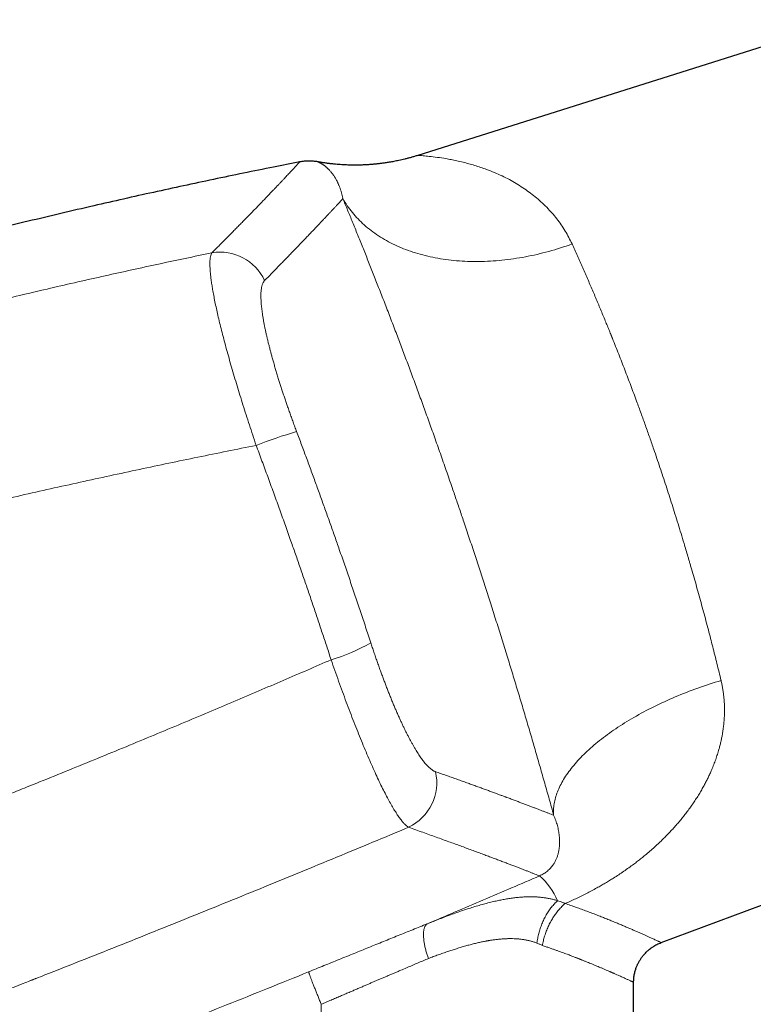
# Model space of a CAD drawing. Header units: millimetres. Extents: x 8 to 755, y 12 to 435.
# Tile 51 of 53: x 622 to 667, y 365 to 426. Entities that reach past the tile are written whole.
import ezdxf

# ---------------------------------------------------------------- set-up
doc = ezdxf.new("R2010")
doc.units = ezdxf.units.MM

msp = doc.modelspace()

# ---------------------------------------------------------------- linework, layer by layer
at = {"color": 7, "linetype": 'Continuous', "lineweight": 30}
for p, q in [((672.989, 426.449), (646.267, 418.023)), ((661.383, 369.17), (689.139, 379.548)), ((661.383, 369.17), (661.383, 369.17)), ((659.673, 340.974), (659.673, 366.705)), ((659.673, 366.705), (659.673, 366.705))]:
    msp.add_line(p, q, dxfattribs=at)
at = {"color": 252, "linetype": 'Continuous', "lineweight": 0}
msp.add_line((640.267, 365.34), (640.267, 340.974), dxfattribs=at)
at = {"color": 252, "linetype": 'Continuous', "lineweight": 0, "flags": 128}
for points in [[(641.613, 415.344), (641.678, 415.232), (641.745, 415.121), (641.815, 415.011), (641.888, 414.903), (641.962, 414.796), (642.04, 414.69), (642.119, 414.586), (642.201, 414.483), (642.286, 414.381), (642.373, 414.281), (642.462, 414.182), (642.553, 414.085), (642.647, 413.989), (642.743, 413.894), (642.842, 413.801), (642.942, 413.71), (643.045, 413.62), (643.15, 413.532), (643.257, 413.446), (643.367, 413.361), (643.478, 413.278), (643.592, 413.196), (643.707, 413.116), (643.825, 413.038), (643.945, 412.961), (644.067, 412.886), (644.19, 412.813), (644.316, 412.742), (644.444, 412.672), (644.573, 412.604), (644.705, 412.538), (644.838, 412.474), (644.973, 412.412), (645.11, 412.351), (645.248, 412.293), (645.389, 412.236), (645.531, 412.181), (645.674, 412.128), (645.82, 412.077), (645.966, 412.027), (646.115, 411.98), (646.265, 411.935), (646.416, 411.891), (646.57, 411.85), (646.724, 411.81), (646.88, 411.773), (647.037, 411.737), (647.196, 411.703), (647.356, 411.672), (647.517, 411.642), (647.679, 411.615), (647.843, 411.589), (648.007, 411.565), (648.173, 411.544), (648.34, 411.524), (648.509, 411.507), (648.678, 411.491), (648.848, 411.478), (649.019, 411.466), (649.191, 411.457), (649.364, 411.45), (649.537, 411.445), (649.712, 411.441), (649.887, 411.44), (650.063, 411.441), (650.24, 411.444), (650.417, 411.449), (650.595, 411.456), (650.774, 411.465), (650.953, 411.476), (651.132, 411.489), (651.312, 411.504), (651.493, 411.522), (651.674, 411.541), (651.855, 411.562), (652.036, 411.586), (652.218, 411.611), (652.4, 411.638), (652.582, 411.668), (652.765, 411.699), (652.947, 411.732), (653.13, 411.767), (653.312, 411.805), (653.495, 411.844), (653.678, 411.885), (653.86, 411.928), (654.042, 411.974), (654.225, 412.021), (654.407, 412.07), (654.588, 412.12), (654.77, 412.173), (654.951, 412.228), (655.132, 412.284), (655.312, 412.343), (655.492, 412.403), (655.672, 412.465), (655.851, 412.529)], [(654.705, 377.076), (654.699, 377.163), (654.697, 377.25), (654.697, 377.339), (654.699, 377.428), (654.705, 377.517), (654.713, 377.607), (654.724, 377.698), (654.738, 377.789), (654.754, 377.881), (654.774, 377.973), (654.796, 378.065), (654.82, 378.158), (654.848, 378.251), (654.878, 378.345), (654.911, 378.439), (654.946, 378.534), (654.984, 378.628), (655.025, 378.723), (655.069, 378.819), (655.115, 378.914), (655.164, 379.01), (655.215, 379.106), (655.27, 379.202), (655.326, 379.299), (655.386, 379.395), (655.448, 379.492), (655.512, 379.589), (655.58, 379.686), (655.649, 379.783), (655.722, 379.88), (655.796, 379.977), (655.874, 380.074), (655.953, 380.171), (656.036, 380.268), (656.12, 380.365), (656.207, 380.462), (656.297, 380.559), (656.389, 380.656), (656.483, 380.752), (656.58, 380.849), (656.679, 380.945), (656.78, 381.041), (656.884, 381.137), (656.99, 381.233), (657.098, 381.328), (657.208, 381.423), (657.321, 381.518), (657.436, 381.612), (657.552, 381.706), (657.672, 381.8), (657.793, 381.893), (657.916, 381.986), (658.041, 382.078), (658.168, 382.17), (658.298, 382.262), (658.429, 382.353), (658.562, 382.444), (658.697, 382.534), (658.834, 382.623), (658.973, 382.712), (659.113, 382.8), (659.256, 382.888), (659.4, 382.975), (659.546, 383.062), (659.693, 383.148), (659.842, 383.233), (659.993, 383.317), (660.146, 383.401), (660.3, 383.484), (660.455, 383.566), (660.612, 383.648), (660.771, 383.728), (660.931, 383.808), (661.092, 383.887), (661.255, 383.965), (661.419, 384.043), (661.584, 384.119), (661.75, 384.195), (661.918, 384.269), (662.087, 384.343), (662.257, 384.416), (662.428, 384.488), (662.6, 384.559), (662.774, 384.629), (662.948, 384.698), (663.123, 384.765), (663.299, 384.832), (663.476, 384.898), (663.654, 384.963), (663.832, 385.027), (664.012, 385.089), (664.192, 385.151), (664.373, 385.211), (664.554, 385.27), (664.736, 385.328), (664.919, 385.385), (665.102, 385.441)]]:
    msp.add_lwpolyline(points, dxfattribs=at)
at = {"color": 252, "linetype": 'Continuous', "lineweight": 0}
for centre, radius, start, end in [((633.995, 408.991), 3.031, 24.67898, 99.80776), ((646.22, 374.668), 27.259, 105.91979, 111.50306), ((638.016, 396.784), 10.459, 285.90791, 300.63679), ((644.392, 379.092), 3.055, 295.17385, 12.98653), ((650.975, 370.066), 4.323, 23.22273, 48.68568)]:
    msp.add_arc(centre, radius, start, end, dxfattribs=at)
at = {"color": 7, "linetype": 'Continuous', "lineweight": 30}
for points, knots in [([(646.267, 418.023), (646.196, 418.001), (646.057, 417.958), (645.851, 417.899), (645.652, 417.845), (645.46, 417.797), (645.275, 417.753), (645.101, 417.714), (644.937, 417.68), (644.784, 417.65), (644.637, 417.623), (644.498, 417.599), (644.366, 417.577), (644.241, 417.559), (644.123, 417.542), (644.013, 417.527), (643.91, 417.514), (643.815, 417.503), (643.728, 417.494), (643.646, 417.485), (643.563, 417.478), (643.473, 417.469), (643.372, 417.461), (643.26, 417.453), (643.14, 417.445), (643.011, 417.438), (642.873, 417.432), (642.73, 417.427), (642.582, 417.423), (642.428, 417.422), (642.267, 417.422), (642.099, 417.424), (641.923, 417.429), (641.74, 417.436), (641.549, 417.446), (641.351, 417.46), (641.146, 417.478), (640.936, 417.499), (640.72, 417.525), (640.499, 417.555), (640.271, 417.589), (640.118, 417.616), (640.04, 417.63)], [0, 0, 0, 0, 0.03531, 0.069347, 0.1021, 0.133558, 0.163712, 0.192554, 0.21854, 0.243348, 0.266973, 0.289411, 0.31066, 0.330715, 0.349574, 0.367236, 0.383699, 0.398961, 0.41278, 0.425445, 0.438262, 0.452247, 0.468661, 0.486438, 0.505577, 0.526076, 0.547936, 0.571153, 0.594286, 0.618623, 0.644159, 0.670893, 0.69882, 0.727935, 0.758233, 0.789707, 0.822351, 0.856155, 0.890476, 0.925898, 0.96241, 1, 1, 1, 1]), ([(638.929, 417.621), (638.388, 417.515), (637.225, 417.286), (635.441, 416.924), (633.577, 416.536), (631.714, 416.14), (629.854, 415.735), (627.995, 415.321), (626.077, 414.884), (624.099, 414.423), (622.061, 413.938), (620.027, 413.441), (617.994, 412.934), (615.965, 412.416), (613.938, 411.887), (611.914, 411.348), (609.892, 410.798), (607.873, 410.238), (605.869, 409.67), (603.88, 409.096), (601.905, 408.514), (600.014, 407.947), (598.782, 407.569), (598.206, 407.393)], [0, 0, 0, 0, 0.039334, 0.084669, 0.130001, 0.175332, 0.220661, 0.265989, 0.311316, 0.361175, 0.411035, 0.460895, 0.510757, 0.56062, 0.610486, 0.660354, 0.710226, 0.760102, 0.809983, 0.858978, 0.907978, 0.956984, 1, 1, 1, 1]), ([(640.04, 417.629), (640.006, 417.635), (639.921, 417.651), (639.781, 417.666), (639.631, 417.677), (639.487, 417.679), (639.35, 417.675), (639.21, 417.664), (639.069, 417.647), (638.974, 417.63), (638.927, 417.621)], [0, 0, 0, 0, 0.093574, 0.232495, 0.376862, 0.496011, 0.618158, 0.743052, 0.870427, 1, 1, 1, 1]), ([(659.673, 366.705), (659.674, 366.748), (659.675, 366.839), (659.685, 366.974), (659.703, 367.108), (659.726, 367.235), (659.753, 367.355), (659.784, 367.466), (659.817, 367.567), (659.851, 367.66), (659.886, 367.744), (659.92, 367.82), (659.953, 367.889), (659.986, 367.951), (660.018, 368.009), (660.053, 368.069), (660.093, 368.133), (660.14, 368.203), (660.193, 368.277), (660.254, 368.357), (660.324, 368.44), (660.403, 368.526), (660.487, 368.61), (660.576, 368.691), (660.669, 368.768), (660.769, 368.844), (660.878, 368.918), (660.994, 368.989), (661.118, 369.056), (661.248, 369.118), (661.338, 369.153), (661.383, 369.17)], [0, 0, 0, 0, 0.0404195, 0.0847783, 0.1272703, 0.167756, 0.2061134, 0.2422376, 0.2760402, 0.3068438, 0.3352914, 0.3613385, 0.3849503, 0.407046, 0.4267906, 0.4482172, 0.4717662, 0.4979545, 0.5267708, 0.5581953, 0.5921972, 0.6287325, 0.6677424, 0.7038473, 0.7417259, 0.7813034, 0.8224923, 0.8651925, 0.9092913, 0.9546634, 1, 1, 1, 1])]:
    msp.add_open_spline(points, degree=3, knots=knots, dxfattribs=at)
at = {"color": 252, "linetype": 'Continuous', "lineweight": 0}
for points, knots in [([(655.851, 412.529), (655.715, 412.801), (655.434, 413.362), (654.898, 414.119), (654.269, 414.835), (653.681, 415.365), (653.18, 415.753), (652.791, 416.025), (652.381, 416.285), (651.949, 416.53), (651.497, 416.759), (651.025, 416.97), (650.575, 417.144), (650.162, 417.287), (649.793, 417.405), (649.43, 417.511), (649.061, 417.608), (648.693, 417.694), (648.34, 417.766), (647.933, 417.841), (647.457, 417.912), (646.975, 417.971), (646.626, 418.003), (646.408, 418.018), (646.3, 418.023), (646.255, 418.024), (646.267, 418.023), (646.267, 418.023)], [0, 0, 0, 0, 0.056036, 0.115331, 0.17821, 0.24495, 0.277222, 0.310765, 0.345594, 0.381723, 0.419165, 0.457929, 0.498028, 0.528829, 0.559594, 0.590325, 0.621021, 0.655108, 0.687573, 0.717526, 0.770857, 0.831281, 0.887237, 0.926873, 0.964334, 0.999841, 1, 1, 1, 1]), ([(633.479, 411.977), (633.561, 412.059), (633.724, 412.223), (633.961, 412.461), (634.193, 412.694), (634.419, 412.922), (634.637, 413.143), (634.848, 413.357), (635.053, 413.564), (635.252, 413.767), (635.446, 413.965), (635.636, 414.159), (635.822, 414.349), (636.003, 414.535), (636.178, 414.715), (636.348, 414.891), (636.513, 415.061), (636.68, 415.234), (636.85, 415.41), (637.021, 415.588), (637.184, 415.758), (637.339, 415.921), (637.487, 416.077), (637.625, 416.222), (637.753, 416.358), (637.873, 416.484), (637.986, 416.604), (638.092, 416.717), (638.194, 416.826), (638.291, 416.93), (638.383, 417.028), (638.467, 417.119), (638.545, 417.203), (638.615, 417.279), (638.677, 417.346), (638.731, 417.405), (638.778, 417.456), (638.818, 417.5), (638.853, 417.538), (638.88, 417.569), (638.902, 417.592), (638.918, 417.609), (638.927, 417.62), (638.928, 417.621), (638.929, 417.622)], [0, 0, 0, 0, 0.022179, 0.044336, 0.066469, 0.088578, 0.110663, 0.132328, 0.153968, 0.175582, 0.197169, 0.21917, 0.241142, 0.2632, 0.285327, 0.307445, 0.329554, 0.351654, 0.377425, 0.403183, 0.428926, 0.454655, 0.48037, 0.506069, 0.530294, 0.554524, 0.57876, 0.603002, 0.627248, 0.65297, 0.678698, 0.704432, 0.730171, 0.755916, 0.781667, 0.805951, 0.83024, 0.854534, 0.878833, 0.903135, 0.927442, 0.951753, 0.976067, 1, 1, 1, 1]), ([(641.614, 415.345), (641.608, 415.373), (641.597, 415.431), (641.578, 415.515), (641.558, 415.598), (641.536, 415.681), (641.512, 415.763), (641.488, 415.842), (641.463, 415.919), (641.437, 415.993), (641.41, 416.066), (641.381, 416.138), (641.352, 416.207), (641.323, 416.273), (641.293, 416.337), (641.266, 416.393), (641.242, 416.44), (641.226, 416.471), (641.215, 416.492), (641.208, 416.505), (641.201, 416.517), (641.195, 416.529), (641.178, 416.559), (641.15, 416.608), (641.11, 416.673), (641.065, 416.744), (641.014, 416.818), (640.957, 416.896), (640.9, 416.97), (640.841, 417.039), (640.79, 417.097), (640.745, 417.144), (640.706, 417.183), (640.667, 417.22), (640.629, 417.255), (640.591, 417.289), (640.55, 417.323), (640.508, 417.357), (640.464, 417.39), (640.422, 417.42), (640.381, 417.448), (640.343, 417.473), (640.31, 417.494), (640.281, 417.511), (640.264, 417.521), (640.253, 417.527), (640.248, 417.53), (640.244, 417.532), (640.239, 417.535), (640.235, 417.537), (640.23, 417.54), (640.225, 417.542), (640.21, 417.55), (640.187, 417.563), (640.156, 417.578), (640.13, 417.591), (640.106, 417.602), (640.086, 417.611), (640.07, 417.618), (640.057, 417.623), (640.047, 417.627), (640.042, 417.629), (640.04, 417.63), (640.041, 417.63), (640.041, 417.63)], [0, 0, 0, 0, 0.014136, 0.028588, 0.043356, 0.058441, 0.073842, 0.08956, 0.10467, 0.12006, 0.135732, 0.151685, 0.167919, 0.183325, 0.198975, 0.21487, 0.225495, 0.236227, 0.239622, 0.243027, 0.246443, 0.249869, 0.252739, 0.272099, 0.291618, 0.311295, 0.338383, 0.365765, 0.393442, 0.421412, 0.449677, 0.468344, 0.487136, 0.506189, 0.525438, 0.544494, 0.563354, 0.587078, 0.610488, 0.633584, 0.656366, 0.678836, 0.700993, 0.71717, 0.733178, 0.736302, 0.73942, 0.742531, 0.745636, 0.748734, 0.752116, 0.755682, 0.759241, 0.784484, 0.809406, 0.834366, 0.858998, 0.883305, 0.907285, 0.930942, 0.954275, 0.977287, 0.999977, 1, 1, 1, 1]), ([(636.749, 410.256), (636.835, 410.344), (637.008, 410.519), (637.258, 410.775), (637.503, 411.025), (637.741, 411.269), (637.971, 411.505), (638.194, 411.735), (638.409, 411.957), (638.618, 412.173), (638.822, 412.385), (639.022, 412.592), (639.216, 412.795), (639.404, 412.992), (639.586, 413.182), (639.762, 413.367), (639.931, 413.545), (640.095, 413.717), (640.252, 413.883), (640.402, 414.043), (640.547, 414.197), (640.685, 414.344), (640.818, 414.486), (640.944, 414.621), (641.068, 414.754), (641.189, 414.884), (641.306, 415.011), (641.416, 415.13), (641.52, 415.242), (641.582, 415.31), (641.614, 415.345)], [0, 0, 0, 0, 0.035099, 0.070202, 0.105307, 0.140415, 0.175525, 0.21001, 0.244498, 0.278988, 0.31348, 0.348678, 0.383877, 0.419079, 0.454281, 0.489485, 0.52469, 0.559897, 0.595104, 0.630312, 0.66552, 0.700729, 0.735938, 0.771148, 0.806357, 0.845087, 0.883816, 0.922545, 0.961273, 1, 1, 1, 1]), ([(654.705, 377.076), (654.659, 377.239), (654.569, 377.567), (654.431, 378.063), (654.291, 378.561), (654.15, 379.061), (654.008, 379.564), (653.866, 380.061), (653.726, 380.55), (653.587, 381.031), (653.447, 381.515), (653.305, 382.001), (653.162, 382.49), (653.017, 382.98), (652.871, 383.473), (652.724, 383.969), (652.575, 384.466), (652.425, 384.963), (652.275, 385.459), (652.124, 385.954), (651.972, 386.451), (651.814, 386.963), (651.651, 387.488), (651.484, 388.027), (651.314, 388.567), (651.144, 389.107), (650.973, 389.648), (650.803, 390.18), (650.636, 390.701), (650.471, 391.213), (650.305, 391.725), (650.138, 392.237), (649.971, 392.747), (649.804, 393.256), (649.635, 393.765), (649.466, 394.273), (649.296, 394.781), (649.137, 395.252), (648.991, 395.686), (648.856, 396.084), (648.72, 396.482), (648.584, 396.879), (648.432, 397.32), (648.265, 397.805), (648.082, 398.334), (647.898, 398.86), (647.713, 399.386), (647.529, 399.91), (647.347, 400.422), (647.168, 400.924), (646.992, 401.414), (646.817, 401.902), (646.641, 402.387), (646.466, 402.868), (646.292, 403.344), (646.118, 403.818), (645.944, 404.289), (645.771, 404.758), (645.598, 405.221), (645.427, 405.679), (645.256, 406.132), (645.086, 406.582), (644.912, 407.04), (644.734, 407.506), (644.553, 407.979), (644.372, 408.448), (644.193, 408.912), (644.014, 409.372), (643.839, 409.818), (643.669, 410.252), (643.503, 410.673), (643.338, 411.091), (643.173, 411.504), (643.01, 411.914), (642.847, 412.319), (642.686, 412.719), (642.527, 413.113), (642.369, 413.502), (642.213, 413.884), (642.06, 414.258), (641.91, 414.626), (641.76, 414.988), (641.662, 415.225), (641.613, 415.344)], [0, 0, 0, 0, 0.013139, 0.026249, 0.039333, 0.052394, 0.065436, 0.078462, 0.090731, 0.102992, 0.115247, 0.127498, 0.139749, 0.152003, 0.164261, 0.176527, 0.188804, 0.201094, 0.213181, 0.225285, 0.23741, 0.249559, 0.262629, 0.275689, 0.288742, 0.301792, 0.314842, 0.327895, 0.340209, 0.352531, 0.364865, 0.377196, 0.389471, 0.401742, 0.414012, 0.426283, 0.438559, 0.450843, 0.460501, 0.470167, 0.479843, 0.489529, 0.499227, 0.5122, 0.525181, 0.538175, 0.551184, 0.564213, 0.577265, 0.589595, 0.601952, 0.614339, 0.626722, 0.638988, 0.651257, 0.663532, 0.675815, 0.68811, 0.700418, 0.712524, 0.724648, 0.736795, 0.748967, 0.762056, 0.775137, 0.788214, 0.80129, 0.814369, 0.827454, 0.8398, 0.852158, 0.86453, 0.876929, 0.88936, 0.901776, 0.914179, 0.926571, 0.938957, 0.951339, 0.963499, 0.97566, 0.987826, 1, 1, 1, 1]), ([(655.851, 412.529), (655.907, 412.406), (656.017, 412.163), (656.184, 411.79), (656.351, 411.417), (656.516, 411.043), (656.679, 410.671), (656.839, 410.301), (656.998, 409.934), (657.155, 409.568), (657.31, 409.203), (657.463, 408.839), (657.614, 408.477), (657.764, 408.118), (657.905, 407.775), (658.039, 407.448), (658.16, 407.151), (658.243, 406.945), (658.289, 406.832), (658.303, 406.796), (658.317, 406.761), (658.331, 406.726), (658.346, 406.691), (658.419, 406.507), (658.553, 406.174), (658.745, 405.688), (658.935, 405.201), (659.123, 404.715), (659.31, 404.229), (659.494, 403.743), (659.676, 403.258), (659.843, 402.809), (659.995, 402.395), (660.133, 402.017), (660.27, 401.641), (660.404, 401.265), (660.538, 400.891), (660.669, 400.519), (660.798, 400.149), (660.948, 399.717), (661.118, 399.221), (661.307, 398.659), (661.497, 398.091), (661.685, 397.519), (661.872, 396.941), (662.058, 396.36), (662.244, 395.769), (662.431, 395.169), (662.617, 394.56), (662.781, 394.018), (662.923, 393.544), (663.013, 393.238), (663.074, 393.032), (663.105, 392.925), (663.137, 392.818), (663.168, 392.712), (663.199, 392.605), (663.273, 392.35), (663.39, 391.945), (663.547, 391.389), (663.704, 390.831), (663.859, 390.269), (664.013, 389.705), (664.165, 389.139), (664.311, 388.587), (664.451, 388.05), (664.585, 387.528), (664.718, 387.005), (664.848, 386.482), (664.977, 385.96), (665.06, 385.614), (665.102, 385.441)], [0, 0, 0, 0, 0.017742, 0.035216, 0.052421, 0.069359, 0.086029, 0.10214, 0.117993, 0.133588, 0.148925, 0.164004, 0.178825, 0.193387, 0.207692, 0.220068, 0.232243, 0.242793, 0.244163, 0.24553, 0.246895, 0.248257, 0.249616, 0.250973, 0.269627, 0.288105, 0.306406, 0.324531, 0.34248, 0.360253, 0.37785, 0.395273, 0.408838, 0.422296, 0.435646, 0.448888, 0.462023, 0.47505, 0.487969, 0.500781, 0.520054, 0.53944, 0.558937, 0.578546, 0.598268, 0.618103, 0.638052, 0.65865, 0.679369, 0.700208, 0.714029, 0.727902, 0.731544, 0.73519, 0.73884, 0.742493, 0.74615, 0.74981, 0.768734, 0.787847, 0.807149, 0.82664, 0.846322, 0.866193, 0.886254, 0.90481, 0.923527, 0.942405, 0.961442, 0.980641, 1, 1, 1, 1]), ([(598.806, 403.301), (599.331, 403.455), (600.378, 403.762), (601.949, 404.215), (603.519, 404.662), (605.087, 405.102), (606.654, 405.535), (608.219, 405.961), (609.833, 406.394), (611.498, 406.834), (613.213, 407.279), (614.926, 407.717), (616.636, 408.146), (618.344, 408.567), (620.049, 408.98), (621.752, 409.386), (623.452, 409.783), (625.15, 410.172), (626.835, 410.552), (628.507, 410.921), (630.167, 411.281), (631.824, 411.634), (632.928, 411.863), (633.479, 411.977)], [0, 0, 0, 0, 0.045786, 0.091478, 0.137077, 0.182582, 0.227994, 0.273314, 0.31854, 0.368183, 0.417713, 0.467132, 0.51644, 0.565636, 0.614722, 0.663697, 0.712562, 0.761316, 0.80996, 0.857628, 0.905191, 0.952648, 1, 1, 1, 1]), ([(636.228, 400.03), (636.156, 400.242), (636.013, 400.667), (635.805, 401.3), (635.603, 401.926), (635.407, 402.54), (635.22, 403.141), (635.041, 403.727), (634.868, 404.305), (634.701, 404.876), (634.54, 405.441), (634.388, 405.99), (634.245, 406.522), (634.111, 407.034), (633.988, 407.526), (633.877, 407.989), (633.777, 408.428), (633.688, 408.843), (633.608, 409.242), (633.551, 409.551), (633.511, 409.78), (633.486, 409.939), (633.462, 410.093), (633.44, 410.243), (633.421, 410.387), (633.405, 410.526), (633.385, 410.708), (633.367, 410.925), (633.355, 411.165), (633.354, 411.383), (633.366, 411.577), (633.39, 411.742), (633.426, 411.88), (633.461, 411.945), (633.479, 411.977)], [0, 0, 0, 0, 0.036613, 0.073044, 0.109226, 0.145094, 0.180582, 0.21563, 0.250178, 0.286027, 0.321876, 0.357681, 0.3934, 0.428989, 0.464405, 0.499609, 0.53341, 0.56766, 0.602322, 0.637355, 0.653195, 0.669097, 0.685057, 0.701071, 0.717135, 0.733244, 0.749394, 0.782853, 0.817212, 0.852405, 0.888359, 0.924998, 0.96224, 1, 1, 1, 1]), ([(636.749, 410.256), (636.736, 410.242), (636.711, 410.214), (636.677, 410.163), (636.646, 410.105), (636.619, 410.038), (636.595, 409.965), (636.574, 409.884), (636.557, 409.793), (636.542, 409.691), (636.531, 409.578), (636.524, 409.457), (636.522, 409.327), (636.523, 409.193), (636.528, 409.056), (636.536, 408.917), (636.547, 408.771), (636.562, 408.62), (636.58, 408.462), (636.602, 408.298), (636.627, 408.121), (636.658, 407.932), (636.693, 407.73), (636.732, 407.522), (636.775, 407.307), (636.821, 407.092), (636.868, 406.879), (636.917, 406.667), (636.969, 406.451), (637.025, 406.229), (637.083, 406.002), (637.144, 405.772), (637.21, 405.529), (637.281, 405.276), (637.357, 405.011), (637.436, 404.741), (637.518, 404.468), (637.601, 404.199), (637.683, 403.935), (637.765, 403.678), (637.849, 403.419), (637.935, 403.158), (638.024, 402.895), (638.114, 402.63), (638.209, 402.354), (638.31, 402.068), (638.415, 401.772), (638.523, 401.475), (638.632, 401.178), (638.706, 400.98), (638.743, 400.881)], [0, 0, 0, 0, 0.020068, 0.040123, 0.060181, 0.080258, 0.10037, 0.120534, 0.140623, 0.162639, 0.184627, 0.20661, 0.228607, 0.250641, 0.270712, 0.290719, 0.31068, 0.33061, 0.350527, 0.370448, 0.390544, 0.412625, 0.434624, 0.456566, 0.478475, 0.500376, 0.520304, 0.540225, 0.560156, 0.580116, 0.600124, 0.620196, 0.640162, 0.662047, 0.683927, 0.705826, 0.727765, 0.749766, 0.769768, 0.789733, 0.809676, 0.829614, 0.849564, 0.869542, 0.889667, 0.911789, 0.933861, 0.955905, 0.977944, 1, 1, 1, 1]), ([(638.743, 400.881), (638.845, 400.609), (639.049, 400.065), (639.353, 399.248), (639.654, 398.43), (639.953, 397.611), (640.248, 396.796), (640.539, 395.985), (640.826, 395.179), (641.11, 394.372), (641.411, 393.514), (641.726, 392.603), (642.057, 391.641), (642.384, 390.678), (642.708, 389.714), (643.028, 388.75), (643.24, 388.106), (643.345, 387.785)], [0, 0, 0, 0, 0.0627645, 0.1255094, 0.1882376, 0.2509521, 0.3136559, 0.3752323, 0.436804, 0.4983738, 0.5599443, 0.6332473, 0.70656, 0.779887, 0.8532329, 0.9266024, 1, 1, 1, 1]), ([(598.957, 391.278), (599.005, 391.291), (599.105, 391.317), (599.258, 391.358), (599.42, 391.4), (599.589, 391.445), (599.767, 391.492), (599.949, 391.54), (600.135, 391.589), (600.325, 391.64), (600.523, 391.692), (600.727, 391.745), (600.911, 391.794), (601.073, 391.837), (601.215, 391.874), (601.365, 391.913), (601.519, 391.954), (601.672, 391.994), (601.82, 392.033), (601.963, 392.07), (602.112, 392.11), (602.267, 392.15), (602.426, 392.192), (602.577, 392.231), (602.72, 392.269), (602.859, 392.305), (602.991, 392.34), (603.118, 392.373), (603.236, 392.404), (603.346, 392.432), (603.447, 392.459), (603.524, 392.479), (603.583, 392.494), (603.632, 392.507), (603.687, 392.521), (603.744, 392.536), (603.802, 392.551), (603.933, 392.585), (604.173, 392.648), (604.525, 392.739), (604.919, 392.841), (605.317, 392.944), (605.719, 393.048), (606.125, 393.153), (606.539, 393.259), (606.946, 393.364), (607.344, 393.466), (607.716, 393.561), (608.013, 393.637), (608.185, 393.68), (608.243, 393.695), (608.255, 393.698), (608.286, 393.706), (608.34, 393.72), (608.417, 393.739), (608.504, 393.761), (608.601, 393.786), (608.707, 393.813), (608.822, 393.842), (608.944, 393.873), (609.07, 393.905), (609.201, 393.938), (609.341, 393.973), (609.488, 394.011), (609.643, 394.05), (609.812, 394.092), (609.994, 394.138), (610.191, 394.188), (610.397, 394.239), (610.613, 394.293), (610.837, 394.349), (611.068, 394.407), (611.308, 394.467), (611.557, 394.529), (611.792, 394.587), (612.013, 394.642), (612.217, 394.692), (612.449, 394.749), (612.628, 394.794), (612.753, 394.824), (612.799, 394.836), (612.844, 394.847), (612.884, 394.857), (613.022, 394.89), (613.253, 394.947), (613.598, 395.032), (613.951, 395.118), (614.312, 395.205), (614.663, 395.291), (615.005, 395.373), (615.336, 395.453), (615.658, 395.53), (615.968, 395.604), (616.267, 395.676), (616.554, 395.744), (616.831, 395.81), (617.098, 395.873), (617.283, 395.917), (617.39, 395.942), (617.423, 395.949), (617.455, 395.957), (617.487, 395.965), (617.521, 395.972), (617.69, 396.012), (618.442, 396.189), (619.795, 396.503), (621.616, 396.92), (623.458, 397.335), (625.299, 397.743), (627.142, 398.145), (628.974, 398.538), (630.795, 398.922), (632.606, 399.298), (634.416, 399.668), (635.624, 399.909), (636.228, 400.03)], [0, 0, 0, 0, 0.0039185, 0.0080561, 0.0124129, 0.0169888, 0.0217838, 0.0267978, 0.031726, 0.0368488, 0.0421664, 0.0476786, 0.0533855, 0.0570512, 0.0607929, 0.0648957, 0.0691485, 0.0732692, 0.0772579, 0.0811145, 0.0848391, 0.0893341, 0.0936204, 0.0976982, 0.1015673, 0.1052278, 0.1088823, 0.1123021, 0.1154874, 0.118438, 0.1211541, 0.1236355, 0.1246531, 0.1259917, 0.1275368, 0.1290888, 0.1306476, 0.1322132, 0.1396855, 0.1500351, 0.1606618, 0.1715654, 0.1822318, 0.1931506, 0.2043218, 0.2157453, 0.2260068, 0.2364637, 0.2458274, 0.2499953, 0.250296, 0.2505326, 0.250969, 0.2527948, 0.2548781, 0.2572188, 0.259817, 0.2626726, 0.2657857, 0.2691563, 0.2724721, 0.2760042, 0.2797526, 0.2837173, 0.2878984, 0.2922957, 0.2973281, 0.3026169, 0.3081619, 0.3139632, 0.3200207, 0.3262195, 0.3326655, 0.3393586, 0.3462989, 0.3516422, 0.3571233, 0.3627421, 0.37037, 0.3715905, 0.3728169, 0.3740493, 0.3752069, 0.3761045, 0.3851038, 0.3939067, 0.403868, 0.4135652, 0.4229982, 0.432167, 0.4410716, 0.4497121, 0.4580885, 0.4660411, 0.47374, 0.4811853, 0.4883769, 0.4952167, 0.4960942, 0.4969674, 0.4978364, 0.4987012, 0.4995617, 0.5005383, 0.5123061, 0.5600583, 0.6093768, 0.6586833, 0.7079779, 0.7572611, 0.8065332, 0.8549148, 0.9032864, 0.951648, 1, 1, 1, 1]), ([(640.882, 386.726), (640.791, 387.005), (640.608, 387.564), (640.331, 388.401), (640.052, 389.239), (639.771, 390.076), (639.488, 390.907), (639.206, 391.734), (638.922, 392.554), (638.637, 393.374), (638.331, 394.246), (638.004, 395.169), (637.655, 396.143), (637.303, 397.116), (636.948, 398.089), (636.59, 399.06), (636.349, 399.706), (636.228, 400.03)], [0, 0, 0, 0, 0.062782, 0.125542, 0.188283, 0.251007, 0.313718, 0.375299, 0.436873, 0.498443, 0.560011, 0.633309, 0.706613, 0.77993, 0.853263, 0.926618, 1, 1, 1, 1]), ([(643.345, 387.785), (643.378, 387.686), (643.442, 387.49), (643.541, 387.196), (643.64, 386.905), (643.741, 386.616), (643.842, 386.329), (643.942, 386.051), (644.041, 385.782), (644.137, 385.522), (644.235, 385.265), (644.332, 385.011), (644.432, 384.756), (644.534, 384.5), (644.638, 384.244), (644.742, 383.993), (644.845, 383.747), (644.949, 383.506), (645.051, 383.275), (645.15, 383.054), (645.247, 382.843), (645.343, 382.637), (645.439, 382.438), (645.536, 382.242), (645.634, 382.048), (645.733, 381.858), (645.831, 381.675), (645.929, 381.499), (646.024, 381.332), (646.117, 381.175), (646.206, 381.03), (646.293, 380.895), (646.378, 380.766), (646.462, 380.645), (646.546, 380.529), (646.63, 380.419), (646.714, 380.315), (646.796, 380.22), (646.877, 380.133), (646.956, 380.055), (647.032, 379.987), (647.104, 379.928), (647.173, 379.878), (647.24, 379.837), (647.305, 379.802), (647.347, 379.786), (647.368, 379.778)], [0, 0, 0, 0, 0.023421, 0.04682, 0.070221, 0.093648, 0.117124, 0.140539, 0.162531, 0.184506, 0.206483, 0.22848, 0.250517, 0.273894, 0.297221, 0.32052, 0.343813, 0.367125, 0.39057, 0.412678, 0.43474, 0.456778, 0.47881, 0.500857, 0.524192, 0.547508, 0.570829, 0.594178, 0.61758, 0.640856, 0.662699, 0.684545, 0.706411, 0.728318, 0.750285, 0.773488, 0.796679, 0.819878, 0.843108, 0.866391, 0.889755, 0.911782, 0.933801, 0.955832, 0.977892, 1, 1, 1, 1]), ([(598.98, 369.996), (599.646, 370.24), (600.972, 370.726), (602.948, 371.459), (604.903, 372.189), (606.837, 372.916), (608.75, 373.642), (610.641, 374.365), (612.528, 375.092), (614.409, 375.822), (616.285, 376.556), (617.642, 377.091), (618.491, 377.427), (618.837, 377.564), (619.182, 377.702), (619.527, 377.839), (619.878, 377.978), (620.245, 378.125), (620.856, 378.369), (621.702, 378.708), (623.022, 379.239), (624.581, 379.87), (626.372, 380.601), (628.137, 381.326), (629.875, 382.046), (631.588, 382.76), (633.243, 383.454), (634.841, 384.13), (636.385, 384.787), (637.905, 385.438), (639.402, 386.083), (640.391, 386.512), (640.882, 386.726)], [0, 0, 0, 0, 0.04711, 0.093769, 0.139974, 0.185726, 0.231023, 0.275865, 0.32025, 0.365342, 0.409952, 0.454077, 0.462343, 0.470592, 0.478824, 0.487039, 0.495236, 0.503931, 0.513319, 0.539006, 0.5645, 0.607943, 0.650813, 0.693109, 0.73483, 0.775976, 0.816544, 0.854265, 0.891472, 0.928164, 0.96434, 1, 1, 1, 1]), ([(640.882, 386.726), (640.96, 386.502), (641.115, 386.054), (641.351, 385.392), (641.587, 384.74), (641.824, 384.099), (642.062, 383.471), (642.298, 382.859), (642.533, 382.264), (642.766, 381.688), (642.996, 381.132), (643.223, 380.599), (643.446, 380.09), (643.664, 379.608), (643.877, 379.155), (644.083, 378.733), (644.281, 378.342), (644.472, 377.983), (644.655, 377.657), (644.831, 377.364), (644.997, 377.104), (645.155, 376.878), (645.304, 376.686), (645.443, 376.53), (645.574, 376.406), (645.652, 376.353), (645.691, 376.327)], [0, 0, 0, 0, 0.041826, 0.083626, 0.125414, 0.167201, 0.208994, 0.250798, 0.292617, 0.334455, 0.376319, 0.418217, 0.46016, 0.502165, 0.544104, 0.585863, 0.62748, 0.668986, 0.710412, 0.751782, 0.79312, 0.834446, 0.875778, 0.917136, 0.958537, 1, 1, 1, 1]), ([(665.102, 385.441), (665.12, 385.361), (665.157, 385.199), (665.203, 384.956), (665.242, 384.71), (665.272, 384.463), (665.296, 384.206), (665.312, 383.939), (665.317, 383.73), (665.317, 383.589), (665.317, 383.516), (665.316, 383.443), (665.314, 383.37), (665.312, 383.296), (665.306, 383.148), (665.292, 382.925), (665.263, 382.627), (665.223, 382.329), (665.184, 382.092), (665.15, 381.914), (665.126, 381.796), (665.1, 381.679), (665.073, 381.561), (665.044, 381.443), (665.014, 381.325), (664.982, 381.207), (664.929, 381.022), (664.852, 380.771), (664.743, 380.455), (664.623, 380.141), (664.502, 379.851), (664.383, 379.585), (664.266, 379.341), (664.144, 379.101), (664.009, 378.85), (663.861, 378.589), (663.696, 378.315), (663.524, 378.044), (663.343, 377.775), (663.154, 377.508), (662.961, 377.249), (662.765, 376.996), (662.566, 376.752), (662.362, 376.512), (662.153, 376.275), (661.938, 376.043), (661.718, 375.814), (661.492, 375.587), (661.245, 375.349), (660.977, 375.102), (660.688, 374.847), (660.454, 374.649), (660.276, 374.504), (660.158, 374.409), (660.04, 374.315), (659.92, 374.222), (659.8, 374.13), (659.618, 373.993), (659.372, 373.814), (659.06, 373.595), (658.745, 373.383), (658.448, 373.191), (658.171, 373.019), (657.915, 372.865), (657.654, 372.713), (657.37, 372.553), (657.064, 372.386), (656.737, 372.216), (656.408, 372.052), (656.078, 371.894), (655.745, 371.741), (655.521, 371.644), (655.409, 371.596)], [0, 0, 0, 0, 0.013674, 0.027417, 0.041242, 0.055157, 0.069175, 0.084724, 0.100421, 0.104559, 0.108707, 0.112868, 0.11704, 0.121224, 0.12542, 0.142373, 0.159463, 0.176704, 0.194108, 0.200994, 0.207907, 0.214849, 0.22182, 0.228821, 0.235853, 0.242917, 0.250014, 0.269171, 0.288442, 0.307839, 0.327373, 0.342826, 0.358377, 0.374033, 0.389287, 0.407481, 0.425739, 0.444066, 0.462473, 0.480965, 0.499552, 0.517262, 0.534908, 0.552498, 0.570038, 0.587535, 0.604996, 0.622427, 0.64021, 0.661018, 0.681688, 0.702235, 0.710276, 0.7183, 0.726309, 0.734303, 0.742284, 0.750251, 0.770202, 0.789993, 0.809635, 0.829144, 0.844388, 0.859566, 0.874684, 0.890336, 0.908865, 0.927273, 0.945575, 0.963787, 0.981923, 1, 1, 1, 1]), ([(647.368, 379.778), (647.479, 379.739), (647.701, 379.661), (648.025, 379.547), (648.342, 379.435), (648.651, 379.325), (648.952, 379.217), (649.243, 379.113), (649.527, 379.011), (649.803, 378.911), (650.072, 378.813), (650.335, 378.718), (650.592, 378.624), (650.841, 378.532), (651.075, 378.446), (651.293, 378.366), (651.489, 378.294), (651.621, 378.244), (651.694, 378.217), (651.717, 378.209), (651.739, 378.201), (651.762, 378.192), (651.784, 378.184), (651.887, 378.146), (652.066, 378.079), (652.315, 377.986), (652.556, 377.895), (652.789, 377.808), (653.013, 377.723), (653.229, 377.641), (653.437, 377.562), (653.639, 377.485), (653.836, 377.41), (654.028, 377.336), (654.21, 377.266), (654.384, 377.199), (654.55, 377.135), (654.653, 377.095), (654.705, 377.076)], [0, 0, 0, 0, 0.032197, 0.06428, 0.096247, 0.128101, 0.159842, 0.190907, 0.221863, 0.252713, 0.283456, 0.314092, 0.344624, 0.37505, 0.405372, 0.43197, 0.458488, 0.481758, 0.4848, 0.487842, 0.490882, 0.493922, 0.49696, 0.499998, 0.535668, 0.571233, 0.606694, 0.642053, 0.677311, 0.712467, 0.747523, 0.782481, 0.818998, 0.855408, 0.891712, 0.927911, 0.964007, 1, 1, 1, 1]), ([(653.829, 373.312), (653.875, 373.334), (653.977, 373.382), (654.102, 373.455), (654.218, 373.533), (654.325, 373.617), (654.424, 373.707), (654.515, 373.801), (654.599, 373.899), (654.69, 374.022), (654.782, 374.171), (654.869, 374.347), (654.94, 374.529), (654.995, 374.717), (655.042, 374.939), (655.074, 375.198), (655.081, 375.493), (655.062, 375.797), (655.015, 376.108), (654.941, 376.426), (654.843, 376.746), (654.75, 376.967), (654.705, 377.076)], [0, 0, 0, 0, 0.012317, 0.026749, 0.043993, 0.064174, 0.087145, 0.112628, 0.14028, 0.169719, 0.219669, 0.272482, 0.327534, 0.38418, 0.441761, 0.524712, 0.607786, 0.690139, 0.771043, 0.85026, 0.926908, 1, 1, 1, 1]), ([(599.133, 358.069), (599.204, 358.094), (599.347, 358.147), (599.567, 358.227), (599.794, 358.31), (600.03, 358.397), (600.272, 358.486), (600.521, 358.577), (600.777, 358.671), (601.04, 358.768), (601.313, 358.868), (601.596, 358.972), (601.888, 359.08), (602.189, 359.191), (602.499, 359.305), (602.816, 359.423), (603.142, 359.543), (603.473, 359.666), (603.81, 359.791), (604.153, 359.918), (604.503, 360.048), (604.795, 360.157), (605.027, 360.243), (605.198, 360.307), (605.37, 360.371), (605.54, 360.434), (605.708, 360.497), (605.875, 360.559), (606.096, 360.642), (606.371, 360.744), (606.696, 360.866), (607.013, 360.985), (607.32, 361.1), (607.619, 361.212), (607.904, 361.319), (608.175, 361.421), (608.435, 361.519), (608.686, 361.613), (608.928, 361.704), (609.162, 361.793), (609.388, 361.878), (609.606, 361.96), (609.808, 362.036), (609.994, 362.107), (610.165, 362.171), (610.329, 362.233), (610.46, 362.283), (610.558, 362.32), (610.626, 362.346), (610.692, 362.371), (610.757, 362.396), (610.824, 362.421), (610.896, 362.448), (611.105, 362.527), (611.453, 362.659), (611.938, 362.844), (612.432, 363.032), (612.937, 363.224), (613.435, 363.414), (613.925, 363.602), (614.409, 363.787), (614.9, 363.975), (615.399, 364.167), (615.906, 364.362), (616.421, 364.56), (616.962, 364.769), (617.529, 364.988), (618.123, 365.218), (618.726, 365.451), (619.339, 365.69), (619.947, 365.926), (620.55, 366.161), (621.148, 366.395), (621.7, 366.611), (622.073, 366.757), (622.264, 366.832), (622.324, 366.855), (622.383, 366.879), (622.443, 366.902), (622.502, 366.925), (622.723, 367.012), (623.664, 367.381), (625.351, 368.046), (627.617, 368.946), (629.905, 369.86), (632.191, 370.779), (634.473, 371.702), (636.739, 372.625), (638.989, 373.547), (641.224, 374.468), (643.459, 375.395), (644.947, 376.016), (645.691, 376.327)], [0, 0, 0, 0, 0.004492, 0.009158, 0.013998, 0.019013, 0.024201, 0.029466, 0.034899, 0.0405, 0.046268, 0.052328, 0.058562, 0.064971, 0.071555, 0.078314, 0.085247, 0.092356, 0.099491, 0.106795, 0.114266, 0.121906, 0.125417, 0.129136, 0.13281, 0.136439, 0.140024, 0.143564, 0.147059, 0.154198, 0.161143, 0.167894, 0.174451, 0.180815, 0.186985, 0.192694, 0.198226, 0.203581, 0.20876, 0.213763, 0.218589, 0.223238, 0.227711, 0.231501, 0.235155, 0.238672, 0.242052, 0.243525, 0.24497, 0.246388, 0.247779, 0.249141, 0.25063, 0.252397, 0.262557, 0.272925, 0.2835, 0.294283, 0.305273, 0.315443, 0.325785, 0.336299, 0.346983, 0.357839, 0.368867, 0.380066, 0.392582, 0.405307, 0.418238, 0.431377, 0.444724, 0.457368, 0.470193, 0.483198, 0.492928, 0.49421, 0.495493, 0.496778, 0.498064, 0.499352, 0.500547, 0.512301, 0.560005, 0.609283, 0.658559, 0.707834, 0.757098, 0.806318, 0.85469, 0.903094, 0.951531, 1, 1, 1, 1]), ([(645.691, 376.327), (645.841, 376.274), (646.141, 376.169), (646.576, 376.014), (647, 375.863), (647.412, 375.716), (647.81, 375.572), (648.194, 375.433), (648.565, 375.299), (648.924, 375.167), (649.274, 375.039), (649.616, 374.913), (649.947, 374.791), (650.267, 374.672), (650.575, 374.557), (650.871, 374.446), (651.155, 374.339), (651.428, 374.236), (651.688, 374.137), (651.937, 374.042), (652.174, 373.952), (652.399, 373.866), (652.612, 373.784), (652.813, 373.706), (653.009, 373.631), (653.197, 373.558), (653.377, 373.488), (653.543, 373.423), (653.695, 373.364), (653.784, 373.33), (653.829, 373.312)], [0, 0, 0, 0, 0.035177, 0.07034, 0.10549, 0.140629, 0.175758, 0.210249, 0.244733, 0.27921, 0.313681, 0.34885, 0.384016, 0.419178, 0.454339, 0.489499, 0.52466, 0.559823, 0.594989, 0.630159, 0.665335, 0.700517, 0.735706, 0.770905, 0.806114, 0.844857, 0.883616, 0.922391, 0.961185, 1, 1, 1, 1]), ([(646.849, 370.335), (647.432, 370.581), (648.598, 371.072), (650.343, 371.815), (652.087, 372.561), (653.248, 373.062), (653.829, 373.312)], [0, 0, 0, 0, 0.249978, 0.499968, 0.749974, 1, 1, 1, 1]), ([(646.849, 370.335), (646.978, 370.386), (647.236, 370.489), (647.622, 370.64), (648.009, 370.787), (648.395, 370.93), (648.782, 371.068), (649.161, 371.197), (649.532, 371.318), (649.896, 371.429), (650.258, 371.534), (650.619, 371.631), (650.957, 371.714), (651.271, 371.784), (651.563, 371.842), (651.853, 371.894), (652.143, 371.937), (652.433, 371.972), (652.72, 371.997), (652.986, 372.011), (653.23, 372.016), (653.452, 372.013), (653.673, 372.003), (653.892, 371.985), (654.109, 371.959), (654.322, 371.925), (654.533, 371.883), (654.742, 371.832), (654.879, 371.791), (654.947, 371.77)], [0, 0, 0, 0, 0.043391, 0.087091, 0.131082, 0.175347, 0.219874, 0.264655, 0.307104, 0.349774, 0.392668, 0.435792, 0.479158, 0.514608, 0.550341, 0.586342, 0.622599, 0.659104, 0.695853, 0.732849, 0.76203, 0.791372, 0.820883, 0.850571, 0.880451, 0.909997, 0.939758, 0.969752, 1, 1, 1, 1]), ([(654.947, 371.77), (654.915, 371.741), (654.852, 371.681), (654.758, 371.585), (654.667, 371.483), (654.577, 371.375), (654.49, 371.261), (654.406, 371.142), (654.325, 371.017), (654.247, 370.888), (654.174, 370.755), (654.104, 370.617), (654.039, 370.476), (653.978, 370.333), (653.922, 370.186), (653.87, 370.038), (653.824, 369.889), (653.783, 369.738), (653.747, 369.588), (653.716, 369.437), (653.69, 369.288), (653.677, 369.188), (653.67, 369.138)], [0, 0, 0, 0, 0.048413, 0.097311, 0.14665, 0.196381, 0.246452, 0.296811, 0.347403, 0.39817, 0.449056, 0.5, 0.550944, 0.60183, 0.652597, 0.703189, 0.753548, 0.803619, 0.85335, 0.902689, 0.951587, 1, 1, 1, 1]), ([(655.409, 371.596), (655.376, 371.566), (655.308, 371.506), (655.21, 371.409), (655.112, 371.307), (655.017, 371.199), (654.924, 371.085), (654.834, 370.966), (654.747, 370.843), (654.663, 370.715), (654.583, 370.582), (654.507, 370.446), (654.435, 370.307), (654.368, 370.165), (654.305, 370.021), (654.247, 369.875), (654.193, 369.728), (654.145, 369.58), (654.102, 369.432), (654.065, 369.284), (654.032, 369.136), (654.014, 369.038), (654.005, 368.989)], [0, 0, 0, 0, 0.04848, 0.097426, 0.146794, 0.196537, 0.246606, 0.29695, 0.347516, 0.39825, 0.449097, 0.5, 0.550903, 0.60175, 0.652484, 0.70305, 0.753394, 0.803463, 0.853206, 0.902574, 0.95152, 1, 1, 1, 1]), ([(654.947, 371.77), (654.999, 371.753), (655.102, 371.719), (655.256, 371.661), (655.358, 371.618), (655.409, 371.596)], [0, 0, 0, 0, 0.329433, 0.662761, 1, 1, 1, 1]), ([(655.409, 371.596), (655.527, 371.556), (655.762, 371.476), (656.104, 371.357), (656.437, 371.238), (656.76, 371.12), (657.072, 371.003), (657.372, 370.889), (657.662, 370.776), (657.942, 370.665), (658.214, 370.555), (658.479, 370.447), (658.736, 370.34), (658.981, 370.237), (659.216, 370.137), (659.439, 370.041), (659.651, 369.95), (659.859, 369.859), (660.061, 369.77), (660.256, 369.684), (660.436, 369.604), (660.6, 369.53), (660.749, 369.463), (660.882, 369.402), (661, 369.348), (661.102, 369.301), (661.189, 369.261), (661.26, 369.228), (661.315, 369.202), (661.354, 369.184), (661.378, 369.173), (661.381, 369.171), (661.383, 369.17)], [0, 0, 0, 0, 0.03196, 0.063858, 0.095703, 0.12751, 0.159288, 0.190484, 0.221674, 0.252914, 0.284228, 0.316267, 0.348407, 0.380581, 0.412649, 0.444619, 0.476502, 0.50831, 0.543975, 0.579492, 0.614876, 0.650146, 0.685318, 0.72041, 0.75544, 0.790424, 0.825382, 0.860329, 0.895285, 0.930267, 0.965293, 1, 1, 1, 1]), ([(639.486, 367.353), (639.645, 367.417), (639.962, 367.546), (640.436, 367.739), (640.908, 367.931), (641.379, 368.122), (641.845, 368.311), (642.306, 368.498), (642.762, 368.684), (643.217, 368.868), (643.673, 369.052), (644.13, 369.237), (644.588, 369.422), (645.044, 369.607), (645.498, 369.79), (645.951, 369.973), (646.402, 370.154), (646.7, 370.275), (646.849, 370.335)], [0, 0, 0, 0, 0.063626, 0.127011, 0.19018, 0.253161, 0.315977, 0.377536, 0.438987, 0.500354, 0.56166, 0.624182, 0.686693, 0.74922, 0.811789, 0.874424, 0.937153, 1, 1, 1, 1]), ([(646.922, 368.183), (646.908, 368.223), (646.881, 368.302), (646.842, 368.422), (646.806, 368.543), (646.772, 368.665), (646.741, 368.787), (646.713, 368.909), (646.689, 369.029), (646.667, 369.147), (646.65, 369.263), (646.636, 369.376), (646.627, 369.484), (646.621, 369.588), (646.62, 369.687), (646.623, 369.78), (646.629, 369.867), (646.64, 369.948), (646.655, 370.021), (646.673, 370.088), (646.695, 370.147), (646.721, 370.199), (646.749, 370.244), (646.78, 370.281), (646.813, 370.312), (646.837, 370.327), (646.849, 370.335)], [0, 0, 0, 0, 0.038734, 0.078179, 0.118293, 0.15903, 0.200336, 0.242154, 0.284421, 0.327068, 0.370026, 0.41322, 0.456571, 0.500003, 0.543434, 0.586785, 0.629979, 0.672936, 0.715583, 0.75785, 0.799667, 0.840973, 0.881709, 0.921823, 0.961267, 1, 1, 1, 1]), ([(653.67, 369.138), (653.61, 369.161), (653.488, 369.205), (653.3, 369.261), (653.105, 369.309), (652.904, 369.347), (652.697, 369.378), (652.483, 369.4), (652.263, 369.413), (652.039, 369.418), (651.809, 369.415), (651.573, 369.403), (651.34, 369.384), (651.111, 369.359), (650.895, 369.33), (650.743, 369.306), (650.657, 369.291), (650.631, 369.286), (650.604, 369.282), (650.577, 369.277), (650.549, 369.272), (650.452, 369.254), (650.281, 369.221), (650.033, 369.167), (649.777, 369.106), (649.512, 369.038), (649.24, 368.963), (648.959, 368.882), (648.677, 368.796), (648.396, 368.706), (648.116, 368.613), (647.828, 368.514), (647.532, 368.41), (647.23, 368.299), (647.025, 368.222), (646.922, 368.183)], [0, 0, 0, 0, 0.031593, 0.063583, 0.096013, 0.128921, 0.162346, 0.196325, 0.230891, 0.265369, 0.300471, 0.336227, 0.372663, 0.405308, 0.438515, 0.468214, 0.472137, 0.476068, 0.480006, 0.483953, 0.487907, 0.491869, 0.526689, 0.562485, 0.599271, 0.637058, 0.675858, 0.715679, 0.756531, 0.794892, 0.834133, 0.874259, 0.915275, 0.957187, 1, 1, 1, 1]), ([(654.005, 368.989), (654.08, 368.964), (654.229, 368.915), (654.442, 368.842), (654.642, 368.773), (654.831, 368.707), (655.008, 368.644), (655.172, 368.585), (655.324, 368.53), (655.467, 368.477), (655.6, 368.427), (655.725, 368.38), (655.84, 368.335), (655.947, 368.294), (656.045, 368.256), (656.133, 368.221), (656.213, 368.19), (656.284, 368.162), (656.347, 368.136), (656.391, 368.119), (656.418, 368.109), (656.429, 368.104), (656.441, 368.099), (656.453, 368.094), (656.465, 368.09), (656.491, 368.079), (656.546, 368.058), (656.653, 368.015), (656.79, 367.96), (656.94, 367.899), (657.087, 367.839), (657.237, 367.777), (657.388, 367.714), (657.549, 367.646), (657.716, 367.575), (657.888, 367.502), (658.049, 367.433), (658.163, 367.383), (658.237, 367.351), (658.274, 367.335), (658.311, 367.319), (658.347, 367.303), (658.383, 367.287), (658.419, 367.271), (658.474, 367.247), (658.547, 367.215), (658.66, 367.166), (658.788, 367.109), (658.92, 367.05), (659.038, 366.997), (659.141, 366.951), (659.235, 366.909), (659.323, 366.868), (659.404, 366.831), (659.477, 366.798), (659.538, 366.769), (659.588, 366.746), (659.626, 366.728), (659.653, 366.715), (659.67, 366.707), (659.672, 366.706), (659.673, 366.705)], [0, 0, 0, 0, 0.021457, 0.042044, 0.061761, 0.080607, 0.098584, 0.115392, 0.131361, 0.14649, 0.16078, 0.174468, 0.187285, 0.199232, 0.210309, 0.220515, 0.229693, 0.238031, 0.24553, 0.252189, 0.253614, 0.255038, 0.25646, 0.257882, 0.259301, 0.26072, 0.267388, 0.279221, 0.300113, 0.318507, 0.336658, 0.357948, 0.378893, 0.399494, 0.426545, 0.452979, 0.478798, 0.504002, 0.510565, 0.517119, 0.523664, 0.5302, 0.536727, 0.543244, 0.549753, 0.567605, 0.585389, 0.616978, 0.648355, 0.676194, 0.703868, 0.731379, 0.758731, 0.789619, 0.820307, 0.850797, 0.881092, 0.911197, 0.941114, 0.970848, 1, 1, 1, 1]), ([(646.922, 368.183), (646.812, 368.136), (646.591, 368.042), (646.254, 367.899), (645.911, 367.752), (645.56, 367.603), (645.255, 367.473), (644.999, 367.364), (644.792, 367.276), (644.584, 367.187), (644.373, 367.097), (644.164, 367.007), (643.955, 366.918), (643.753, 366.832), (643.554, 366.747), (643.355, 366.662), (643.148, 366.573), (642.933, 366.481), (642.711, 366.386), (642.48, 366.287), (642.242, 366.185), (641.991, 366.078), (641.728, 365.966), (641.453, 365.848), (641.169, 365.726), (640.876, 365.601), (640.574, 365.472), (640.371, 365.385), (640.267, 365.34)], [0, 0, 0, 0, 0.051209, 0.103258, 0.156146, 0.209873, 0.264441, 0.295433, 0.326691, 0.358213, 0.39, 0.422052, 0.452734, 0.484031, 0.512628, 0.542357, 0.573218, 0.605212, 0.638338, 0.672595, 0.707985, 0.744508, 0.783983, 0.824701, 0.866662, 0.909866, 0.954311, 1, 1, 1, 1]), ([(598.618, 351.996), (599.48, 352.295), (601.205, 352.894), (603.788, 353.802), (606.369, 354.719), (608.947, 355.644), (611.506, 356.572), (614.047, 357.503), (616.569, 358.437), (619.089, 359.378), (621.622, 360.335), (624.169, 361.306), (626.731, 362.292), (629.289, 363.287), (631.843, 364.29), (634.394, 365.302), (636.942, 366.322), (638.638, 367.009), (639.486, 367.353)], [0, 0, 0, 0, 0.062721, 0.125442, 0.188163, 0.250883, 0.313604, 0.375204, 0.436804, 0.498404, 0.560004, 0.622861, 0.685717, 0.748574, 0.811431, 0.874287, 0.937144, 1, 1, 1, 1]), ([(639.486, 367.353), (639.486, 367.35), (639.487, 367.345), (639.492, 367.328), (639.499, 367.305), (639.51, 367.273), (639.523, 367.233), (639.541, 367.185), (639.561, 367.129), (639.585, 367.065), (639.613, 366.992), (639.643, 366.912), (639.677, 366.825), (639.713, 366.731), (639.752, 366.631), (639.793, 366.525), (639.837, 366.415), (639.882, 366.3), (639.929, 366.183), (639.976, 366.063), (640.025, 365.942), (640.074, 365.82), (640.123, 365.698), (640.171, 365.578), (640.22, 365.458), (640.252, 365.379), (640.267, 365.34)], [0, 0, 0, 0, 0.038188, 0.077207, 0.117014, 0.157557, 0.198779, 0.240613, 0.282986, 0.325819, 0.369028, 0.412523, 0.45621, 0.499995, 0.54378, 0.587467, 0.630963, 0.674172, 0.717006, 0.75938, 0.801215, 0.842437, 0.882982, 0.92279, 0.961811, 1, 1, 1, 1])]:
    msp.add_open_spline(points, degree=3, knots=knots, dxfattribs=at)
msp.add_open_spline([(654.005, 368.989), (653.95, 369.014), (653.839, 369.064), (653.726, 369.114), (653.67, 369.138)], degree=3, dxfattribs=at)

doc.saveas('drawing.dxf')
